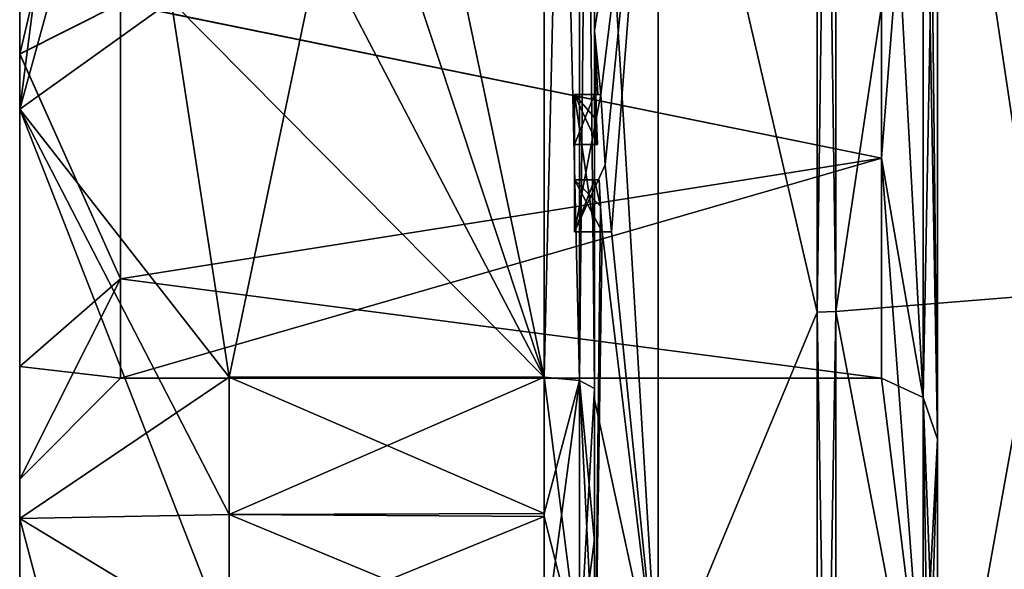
# Model space of a CAD drawing. Extents: x -23 to 470, y -2000 to 0.
# Tile 9 of 172: x -10.1 to -0.34, y -1981.34 to -1975.9. Entities that reach past the tile are written whole.
import ezdxf

# ---------------------------------------------------------------- set-up
doc = ezdxf.new("R2010")
doc.units = 0
doc.header["$LTSCALE"] = 64.024212
for name, color, linetype in [('1253', 7, 'CONTINUOUS'), ('1254', 7, 'CONTINUOUS'), ('1257', 7, 'CONTINUOUS'), ('1260', 7, 'CONTINUOUS'), ('1265', 7, 'CONTINUOUS'), ('1266', 7, 'CONTINUOUS'), ('1267', 7, 'CONTINUOUS'), ('1268', 7, 'CONTINUOUS'), ('1270', 7, 'CONTINUOUS'), ('1273', 7, 'CONTINUOUS'), ('1274', 7, 'CONTINUOUS'), ('1275', 7, 'CONTINUOUS'), ('1277', 7, 'CONTINUOUS'), ('1278', 7, 'CONTINUOUS'), ('1279', 7, 'CONTINUOUS'), ('1280', 7, 'CONTINUOUS'), ('1311', 7, 'CONTINUOUS'), ('1312', 7, 'CONTINUOUS'), ('1338', 7, 'CONTINUOUS'), ('1341', 7, 'CONTINUOUS'), ('1344', 7, 'CONTINUOUS'), ('1345', 7, 'CONTINUOUS'), ('1353', 7, 'CONTINUOUS'), ('1354', 7, 'CONTINUOUS'), ('1355', 7, 'CONTINUOUS'), ('1356', 7, 'CONTINUOUS'), ('1357', 7, 'CONTINUOUS'), ('1358', 7, 'CONTINUOUS'), ('1359', 7, 'CONTINUOUS'), ('1360', 7, 'CONTINUOUS'), ('1361', 7, 'CONTINUOUS'), ('1362', 7, 'CONTINUOUS'), ('1363', 7, 'CONTINUOUS'), ('1434', 7, 'CONTINUOUS'), ('1437', 7, 'CONTINUOUS'), ('1439', 7, 'CONTINUOUS'), ('1442', 7, 'CONTINUOUS')]:
    doc.layers.add(name, color=color, linetype=linetype)

msp = doc.modelspace()

# ---------------------------------------------------------------- linework, layer by layer
at = {"layer": '1253', "linetype": 'CONTINUOUS'}
for points in [[(-10.1, -1972.0007, 24.5501), (-10.1, -1963.1612, 24.1612), (-10.1, -1980.8388, 24.1612), (-10.1, -1972.0007, 24.5501)], [(-10.1, -1963.1612, 41.8388), (-10.1, -1971.9993, 41.4499), (-10.1, -1980.8388, 41.8388), (-10.1, -1963.1612, 41.8388)], [(-10.1, -1963.1612, 24.1612), (-10.1, -1967.2165, 21.4517), (-10.1, -1980.8388, 24.1612), (-10.1, -1963.1612, 24.1612)], [(-10.1, -1967.2165, 44.5483), (-10.1, -1963.1612, 41.8388), (-10.1, -1976.7835, 44.5483), (-10.1, -1967.2165, 44.5483)], [(-10.1, -1976.7835, 44.5483), (-10.1, -1963.1612, 41.8388), (-10.1, -1980.8388, 41.8388), (-10.1, -1976.7835, 44.5483)], [(-10.1, -1967.2165, 21.4517), (-10.1, -1972, 20.5), (-10.1, -1976.7835, 21.4517), (-10.1, -1967.2165, 21.4517)], [(-10.1, -1980.8388, 24.1612), (-10.1, -1967.2165, 21.4517), (-10.1, -1976.7835, 21.4517), (-10.1, -1980.8388, 24.1612)], [(-10.1, -1972, 45.5), (-10.1, -1967.2165, 44.5483), (-10.1, -1976.7835, 44.5483), (-10.1, -1972, 45.5)], [(-10.1, -1971.9993, 41.4499), (-10.1, -1976.236, 40.3114), (-10.1, -1980.8388, 41.8388), (-10.1, -1971.9993, 41.4499)], [(-10.1, -1976.2371, 25.6893), (-10.1, -1972.0007, 24.5501), (-10.1, -1980.8388, 24.1612), (-10.1, -1976.2371, 25.6893)], [(-10.1, -1976.236, 40.3114), (-10.1, -1979.3326, 37.1992), (-10.1, -1983.5483, 37.7835), (-10.1, -1976.236, 40.3114)], [(-10.1, -1980.8388, 41.8388), (-10.1, -1976.236, 40.3114), (-10.1, -1983.5483, 37.7835), (-10.1, -1980.8388, 41.8388)], [(-10.1, -1979.3335, 28.8023), (-10.1, -1976.2371, 25.6893), (-10.1, -1983.5483, 28.2165), (-10.1, -1979.3335, 28.8023)], [(-10.1, -1983.5483, 28.2165), (-10.1, -1976.2371, 25.6893), (-10.1, -1980.8388, 24.1612), (-10.1, -1983.5483, 28.2165)], [(-10.1, -1979.3326, 37.1992), (-10.1, -1980.45, 33), (-10.1, -1983.5483, 37.7835), (-10.1, -1979.3326, 37.1992)], [(-10.1, -1980.45, 33), (-10.1, -1979.3335, 28.8023), (-10.1, -1984.5, 33), (-10.1, -1980.45, 33)], [(-10.1, -1984.5, 33), (-10.1, -1979.3335, 28.8023), (-10.1, -1983.5483, 28.2165), (-10.1, -1984.5, 33)], [(-10.1, -1983.5483, 37.7835), (-10.1, -1980.45, 33), (-10.1, -1984.5, 33), (-10.1, -1983.5483, 37.7835)]]:
    msp.add_3dface(points, dxfattribs=at)
at = {"layer": '1254', "linetype": 'CONTINUOUS'}
for points in [[(-8.0232, -1964.5597, 17.05), (-4.9, -1979.4403, 17.05), (-8.5978, -1968.2917, 17.05), (-8.0232, -1964.5597, 17.05)], [(-4.9, -1964.5597, 17.05), (-4.9, -1979.4403, 17.05), (-8.0232, -1964.5597, 17.05), (-4.9, -1964.5597, 17.05)], [(-8.5978, -1968.2917, 17.05), (-4.9, -1979.4403, 17.05), (-8.7857, -1972, 17.05), (-8.5978, -1968.2917, 17.05)], [(-8.7857, -1972, 17.05), (-4.9, -1979.4403, 17.05), (-8.5976, -1975.7097, 17.05), (-8.7857, -1972, 17.05)], [(-8.5976, -1975.7097, 17.05), (-4.9, -1979.4403, 17.05), (-8.0232, -1979.4403, 17.05), (-8.5976, -1975.7097, 17.05)]]:
    msp.add_3dface(points, dxfattribs=at)
at = {"layer": '1257', "linetype": 'CONTINUOUS'}
for points in [[(-8.0232, -1979.4403, 48.95), (-4.9, -1964.5597, 48.95), (-8.5978, -1975.7083, 48.95), (-8.0232, -1979.4403, 48.95)], [(-4.9, -1979.4403, 48.95), (-4.9, -1964.5597, 48.95), (-8.0232, -1979.4403, 48.95), (-4.9, -1979.4403, 48.95)]]:
    msp.add_3dface(points, dxfattribs=at)
at = {"layer": '1260', "linetype": 'CONTINUOUS'}
for points in [[(-4.4, -1979.5503, 49.45), (-4.4, -1965.7364, 49.5), (-4.4, -1964.4497, 49.45), (-4.4, -1979.5503, 49.45)], [(-4.4, -1964.4497, 16.55), (-4.4, -1973.0506, 16.5), (-4.4, -1979.5503, 16.55), (-4.4, -1964.4497, 16.55)], [(-4.4, -1966.1297, 49.5), (-4.4, -1965.7364, 49.5), (-4.4, -1979.5503, 49.45), (-4.4, -1966.1297, 49.5)], [(-4.4, -1967.5648, 49.5), (-4.4, -1966.1297, 49.5), (-4.4, -1979.5503, 49.45), (-4.4, -1967.5648, 49.5)], [(-4.4, -1967.9582, 49.5), (-4.4, -1967.5648, 49.5), (-4.4, -1979.5503, 49.45), (-4.4, -1967.9582, 49.5)], [(-4.4, -1969.8781, 49.5), (-4.4, -1967.9582, 49.5), (-4.4, -1979.5503, 49.45), (-4.4, -1969.8781, 49.5)], [(-4.4, -1970.2268, 49.5), (-4.4, -1969.8781, 49.5), (-4.4, -1979.5503, 49.45), (-4.4, -1970.2268, 49.5)], [(-4.4, -1971.8639, 49.5), (-4.4, -1970.2268, 49.5), (-4.4, -1979.5503, 49.45), (-4.4, -1971.8639, 49.5)], [(-4.4, -1972.2828, 49.5), (-4.4, -1971.8639, 49.5), (-4.4, -1979.5503, 49.45), (-4.4, -1972.2828, 49.5)], [(-4.4, -1972.1257, 13.5002), (-4.4, -1979.6608, 15.0679), (-4.4, -1972.1257, 16.2172), (-4.4, -1972.1257, 13.5002)], [(-4.4, -1972.1257, 16.2172), (-4.4, -1979.6608, 15.0679), (-4.4, -1973.0506, 16.2172), (-4.4, -1972.1257, 16.2172)], [(-4.4, -1973.5882, 49.5), (-4.4, -1972.2828, 49.5), (-4.4, -1979.5503, 49.45), (-4.4, -1973.5882, 49.5)], [(-4.4, -1973.0506, 16.2172), (-4.4, -1979.6608, 15.0679), (-4.4, -1973.0506, 16.5), (-4.4, -1973.0506, 16.2172)], [(-4.4, -1973.0506, 16.5), (-4.4, -1979.6608, 15.0679), (-4.4, -1979.5503, 16.55), (-4.4, -1973.0506, 16.5)], [(-4.4, -1975.7888, 49.5), (-4.4, -1973.5882, 49.5), (-4.4, -1979.5503, 49.45), (-4.4, -1975.7888, 49.5)], [(-4.4, -1974.8597, 52.2892), (-4.4, -1975.7888, 49.7828), (-4.4, -1976.0042, 52.0844), (-4.4, -1974.8597, 52.2892)], [(-4.4, -1975.7888, 49.7828), (-4.4, -1975.7888, 49.5), (-4.4, -1976.6371, 49.5), (-4.4, -1975.7888, 49.7828)], [(-4.4, -1976.6371, 49.5), (-4.4, -1975.7888, 49.5), (-4.4, -1979.5503, 49.45), (-4.4, -1976.6371, 49.5)], [(-4.4, -1976.0042, 52.0844), (-4.4, -1975.7888, 49.7828), (-4.4, -1976.6371, 49.5), (-4.4, -1976.0042, 52.0844)], [(-4.4, -1977.1347, 51.8118), (-4.4, -1976.0042, 52.0844), (-4.4, -1977.1347, 49.804), (-4.4, -1977.1347, 51.8118)], [(-4.4, -1977.1347, 49.804), (-4.4, -1976.0042, 52.0844), (-4.4, -1976.6371, 49.804), (-4.4, -1977.1347, 49.804)], [(-4.4, -1976.6371, 49.804), (-4.4, -1976.0042, 52.0844), (-4.4, -1976.6371, 49.5), (-4.4, -1976.6371, 49.804)], [(-4.4, -1978, 49.5), (-4.4, -1976.6371, 49.5), (-4.4, -1979.5503, 49.45), (-4.4, -1978, 49.5)], [(-4.4, -1977.4833, 49.804), (-4.4, -1978, 49.804), (-4.4, -1977.4833, 51.7132), (-4.4, -1977.4833, 49.804)], [(-4.4, -1977.4833, 51.7132), (-4.4, -1978, 49.804), (-4.4, -1979.5503, 49.45), (-4.4, -1977.4833, 51.7132)], [(-4.4, -1983.1573, 48.9926), (-4.4, -1977.4833, 51.7132), (-4.4, -1982.471, 47.7638), (-4.4, -1983.1573, 48.9926)], [(-4.4, -1982.471, 47.7638), (-4.4, -1977.4833, 51.7132), (-4.4, -1981.0705, 48.663), (-4.4, -1982.471, 47.7638)], [(-4.4, -1981.0705, 48.663), (-4.4, -1977.4833, 51.7132), (-4.4, -1979.5503, 49.45), (-4.4, -1981.0705, 48.663)], [(-4.4, -1978, 49.804), (-4.4, -1978, 49.5), (-4.4, -1979.5503, 49.45), (-4.4, -1978, 49.804)], [(-4.4, -1979.5503, 16.55), (-4.4, -1979.6608, 15.0679), (-4.4, -1981.0392, 17.3187), (-4.4, -1979.5503, 16.55)], [(-4.4, -1979.6608, 15.0679), (-4.4, -1986.0038, 19.4301), (-4.4, -1981.0392, 17.3187), (-4.4, -1979.6608, 15.0679)], [(-4.4, -1981.0392, 17.3187), (-4.4, -1986.0038, 19.4301), (-4.4, -1982.471, 18.2362), (-4.4, -1981.0392, 17.3187)]]:
    msp.add_3dface(points, dxfattribs=at)
at = {"layer": '1265', "linetype": 'CONTINUOUS'}
for points in [[(-2.1949, -1978.793, 12.0934), (-3.7698, -1972, 11.8406), (-2.1949, -1965.207, 12.0934), (-2.1949, -1978.793, 12.0934)], [(-3.7698, -1982.5797, 14.6754), (-4.4, -1972.1257, 13.5002), (-3.7698, -1972, 11.8406), (-3.7698, -1982.5797, 14.6754)], [(-3.7698, -1982.5797, 14.6754), (-3.7698, -1972, 11.8406), (-2.1949, -1978.793, 12.0934), (-3.7698, -1982.5797, 14.6754)], [(-4.4, -1979.6608, 15.0679), (-4.4, -1972.1257, 13.5002), (-3.7698, -1982.5797, 14.6754), (-4.4, -1979.6608, 15.0679)], [(-2.1949, -1989.7843, 20.079), (-3.7698, -1982.5797, 14.6754), (-2.1949, -1978.793, 12.0934), (-2.1949, -1989.7843, 20.079)], [(-4.4, -1986.0038, 19.4301), (-4.4, -1979.6608, 15.0679), (-3.7698, -1982.5797, 14.6754), (-4.4, -1986.0038, 19.4301)]]:
    msp.add_3dface(points, dxfattribs=at)
at = {"layer": '1266', "linetype": 'CONTINUOUS'}
for points in [[(-2.1949, -1965.207, 53.9066), (-3.7698, -1972, 54.1594), (-2.1949, -1978.793, 53.9066), (-2.1949, -1965.207, 53.9066)], [(-3.7698, -1972, 54.1594), (-4.4, -1976.0042, 52.0844), (-4.3401, -1976.6371, 52.5), (-3.7698, -1972, 54.1594)], [(-4.4, -1976.0042, 52.0844), (-3.7698, -1972, 54.1594), (-4.3913, -1974.8597, 52.5), (-4.4, -1976.0042, 52.0844)], [(-4.2952, -1977.3336, 52.5), (-3.7698, -1972, 54.1594), (-4.3401, -1976.6371, 52.5), (-4.2952, -1977.3336, 52.5)], [(-4.2315, -1978, 52.5), (-3.7698, -1972, 54.1594), (-4.2952, -1977.3336, 52.5), (-4.2315, -1978, 52.5)], [(-3.7698, -1982.5797, 51.3246), (-3.7698, -1972, 54.1594), (-4.2315, -1978, 52.5), (-3.7698, -1982.5797, 51.3246)], [(-3.7698, -1972, 54.1594), (-3.7698, -1982.5797, 51.3246), (-2.1949, -1978.793, 53.9066), (-3.7698, -1972, 54.1594)], [(-4.4, -1974.8597, 52.2892), (-4.4, -1976.0042, 52.0844), (-4.3913, -1974.8597, 52.5), (-4.4, -1974.8597, 52.2892)], [(-4.4, -1976.0042, 52.0844), (-4.4, -1977.1347, 51.8118), (-4.3877, -1976.6371, 52.196), (-4.4, -1976.0042, 52.0844)], [(-4.3401, -1976.6371, 52.5), (-4.4, -1976.0042, 52.0844), (-4.3683, -1976.6371, 52.3488), (-4.3401, -1976.6371, 52.5)], [(-4.3683, -1976.6371, 52.3488), (-4.4, -1976.0042, 52.0844), (-4.3877, -1976.6371, 52.196), (-4.3683, -1976.6371, 52.3488)], [(-4.3877, -1976.6371, 52.196), (-4.4, -1977.1347, 51.8118), (-4.3809, -1976.8877, 52.196), (-4.3877, -1976.6371, 52.196)], [(-4.3809, -1976.8877, 52.196), (-4.4, -1977.1347, 51.8118), (-4.3931, -1977.1347, 52.0046), (-4.3809, -1976.8877, 52.196)], [(-4.3723, -1977.1347, 52.196), (-4.3809, -1976.8877, 52.196), (-4.3931, -1977.1347, 52.0046), (-4.3723, -1977.1347, 52.196)], [(-4.4, -1977.4833, 51.7132), (-4.4, -1983.1573, 48.9926), (-4.3417, -1977.7438, 52.196), (-4.4, -1977.4833, 51.7132)], [(-4.3891, -1977.4833, 51.956), (-4.4, -1977.4833, 51.7132), (-4.3566, -1977.4833, 52.196), (-4.3891, -1977.4833, 51.956)], [(-4.3566, -1977.4833, 52.196), (-4.4, -1977.4833, 51.7132), (-4.3417, -1977.7438, 52.196), (-4.3566, -1977.4833, 52.196)], [(-4.3417, -1977.7438, 52.196), (-4.4, -1983.1573, 48.9926), (-4.324, -1978, 52.196), (-4.3417, -1977.7438, 52.196)], [(-4.4, -1983.1573, 48.9926), (-3.7698, -1982.5797, 51.3246), (-4.324, -1978, 52.196), (-4.4, -1983.1573, 48.9926)], [(-4.324, -1978, 52.196), (-3.7698, -1982.5797, 51.3246), (-4.2315, -1978, 52.5), (-4.324, -1978, 52.196)], [(-4.2821, -1978, 52.3497), (-4.324, -1978, 52.196), (-4.2315, -1978, 52.5), (-4.2821, -1978, 52.3497)], [(-2.1949, -1978.793, 53.9066), (-3.7698, -1982.5797, 51.3246), (-2.1949, -1989.7843, 45.921), (-2.1949, -1978.793, 53.9066)]]:
    msp.add_3dface(points, dxfattribs=at)
at = {"layer": '1267', "linetype": 'CONTINUOUS'}
for points in [[(-2.0094, -1978.789, 53.8945), (0, -1965.3726, 53.3941), (-2.0094, -1965.211, 53.8945), (-2.0094, -1978.789, 53.8945)], [(0, -1978.6274, 53.3941), (0, -1965.3726, 53.3941), (-2.0094, -1978.789, 53.8945), (0, -1978.6274, 53.3941)], [(0, -1989.3483, 45.6046), (0, -1978.6274, 53.3941), (-2.0094, -1989.7739, 45.9135), (0, -1989.3483, 45.6046)], [(-2.0094, -1989.7739, 45.9135), (0, -1978.6274, 53.3941), (-2.0094, -1978.789, 53.8945), (-2.0094, -1989.7739, 45.9135)]]:
    msp.add_3dface(points, dxfattribs=at)
at = {"layer": '1268', "linetype": 'CONTINUOUS'}
for points in [[(0, -1965.3726, 12.6059), (0, -1978.6274, 12.6059), (-2.0094, -1965.211, 12.1055), (0, -1965.3726, 12.6059)], [(-2.0094, -1965.211, 12.1055), (0, -1978.6274, 12.6059), (-2.0094, -1978.789, 12.1055), (-2.0094, -1965.211, 12.1055)], [(0, -1978.6274, 12.6059), (0, -1989.3483, 20.3954), (-2.0094, -1978.789, 12.1055), (0, -1978.6274, 12.6059)], [(-2.0094, -1978.789, 12.1055), (0, -1989.3483, 20.3954), (-2.0094, -1989.7739, 20.0865), (-2.0094, -1978.789, 12.1055)]]:
    msp.add_3dface(points, dxfattribs=at)
at = {"layer": '1270', "linetype": 'CONTINUOUS'}
for points in [[(-1.5562, -1972, 25.55), (-1.5562, -1977.2679, 27.7321), (-1.1443, -1972, 22.1953), (-1.5562, -1972, 25.55)], [(-1.1443, -1972, 22.1953), (-1.5562, -1977.2679, 27.7321), (-1.1443, -1979.64, 25.3599), (-1.1443, -1972, 22.1953)], [(-1.5562, -1977.2679, 38.2679), (-1.5562, -1972, 40.45), (-1.1443, -1979.64, 40.6401), (-1.5562, -1977.2679, 38.2679)], [(-1.5562, -1972, 40.45), (-1.1443, -1972, 43.8047), (-1.1443, -1979.64, 40.6401), (-1.5562, -1972, 40.45)], [(-1.5562, -1977.2679, 27.7321), (-1.5562, -1979.45, 33), (-1.1443, -1979.64, 25.3599), (-1.5562, -1977.2679, 27.7321)], [(-1.5562, -1979.45, 33), (-1.5562, -1977.2679, 38.2679), (-1.1443, -1982.8047, 33), (-1.5562, -1979.45, 33)], [(-1.1443, -1982.8047, 33), (-1.5562, -1977.2679, 38.2679), (-1.1443, -1979.64, 40.6401), (-1.1443, -1982.8047, 33)], [(-1.1443, -1979.64, 25.3599), (-1.5562, -1979.45, 33), (-1.1443, -1982.8047, 33), (-1.1443, -1979.64, 25.3599)]]:
    msp.add_3dface(points, dxfattribs=at)
at = {"layer": '1273', "linetype": 'CONTINUOUS'}
for points in [[(-2.1949, -1978.793, 12.0934), (-2.1949, -1965.207, 12.0934), (-2.0094, -1978.789, 12.1055), (-2.1949, -1978.793, 12.0934)], [(-2.1949, -1965.207, 12.0934), (-2.0094, -1965.211, 12.1055), (-2.0094, -1978.789, 12.1055), (-2.1949, -1965.207, 12.0934)], [(-2.1949, -1978.793, 12.0934), (-2.0094, -1978.789, 12.1055), (-2.0094, -1989.7739, 20.0865), (-2.1949, -1978.793, 12.0934)], [(-2.1949, -1989.7843, 20.079), (-2.1949, -1978.793, 12.0934), (-2.0094, -1989.7739, 20.0865), (-2.1949, -1989.7843, 20.079)]]:
    msp.add_3dface(points, dxfattribs=at)
at = {"layer": '1274', "linetype": 'CONTINUOUS'}
for points in [[(-2.1949, -1965.207, 53.9066), (-2.1949, -1978.793, 53.9066), (-2.0094, -1965.211, 53.8945), (-2.1949, -1965.207, 53.9066)], [(-2.1949, -1978.793, 53.9066), (-2.0094, -1978.789, 53.8945), (-2.0094, -1965.211, 53.8945), (-2.1949, -1978.793, 53.9066)], [(-2.1949, -1978.793, 53.9066), (-2.1949, -1989.7843, 45.921), (-2.0094, -1978.789, 53.8945), (-2.1949, -1978.793, 53.9066)], [(-2.1949, -1989.7843, 45.921), (-2.0094, -1989.7739, 45.9135), (-2.0094, -1978.789, 53.8945), (-2.1949, -1989.7843, 45.921)]]:
    msp.add_3dface(points, dxfattribs=at)
at = {"layer": '1275', "linetype": 'CONTINUOUS'}
for points in [[(-10.1, -1976.7835, 21.4517), (-10.1, -1972, 20.5), (-8.5976, -1975.7097, 17.05), (-10.1, -1976.7835, 21.4517)], [(-10.1, -1972, 45.5), (-10.1, -1976.7835, 44.5483), (-9.4827, -1972, 47.2402), (-10.1, -1972, 45.5)], [(-10.1, -1976.7835, 44.5483), (-8.5978, -1975.7083, 48.95), (-8.7857, -1972, 48.95), (-10.1, -1976.7835, 44.5483)], [(-10.1, -1976.7835, 44.5483), (-8.7857, -1972, 48.95), (-9.4827, -1972, 47.2402), (-10.1, -1976.7835, 44.5483)], [(-10.1, -1976.7835, 44.5483), (-8.0232, -1979.4403, 48.95), (-8.5978, -1975.7083, 48.95), (-10.1, -1976.7835, 44.5483)], [(-10.1, -1976.7835, 21.4517), (-8.5976, -1975.7097, 17.05), (-8.0232, -1979.4403, 17.05), (-10.1, -1976.7835, 21.4517)], [(-10.1, -1976.7835, 44.5483), (-10.1, -1980.8388, 41.8388), (-8.0232, -1979.4403, 48.95), (-10.1, -1976.7835, 44.5483)], [(-10.1, -1980.8388, 24.1612), (-10.1, -1976.7835, 21.4517), (-8.0232, -1982.093, 18.5815), (-10.1, -1980.8388, 24.1612)], [(-10.1, -1976.7835, 21.4517), (-8.0232, -1979.4403, 17.05), (-8.0232, -1980.8, 17.758), (-10.1, -1976.7835, 21.4517)], [(-8.0232, -1982.093, 18.5815), (-10.1, -1976.7835, 21.4517), (-8.0232, -1980.8, 17.758), (-8.0232, -1982.093, 18.5815)], [(-8.0232, -1979.4403, 48.95), (-10.1, -1980.8388, 41.8388), (-8.0232, -1980.8, 48.242), (-8.0232, -1979.4403, 48.95)], [(-10.1, -1980.8388, 41.8388), (-8.0232, -1982.093, 47.4185), (-8.0232, -1980.8, 48.242), (-10.1, -1980.8388, 41.8388)], [(-10.1, -1980.8388, 41.8388), (-10.1, -1983.5483, 37.7835), (-8.7857, -1985.8131, 40.975), (-10.1, -1980.8388, 41.8388)], [(-10.1, -1980.8388, 41.8388), (-8.7857, -1985.8131, 40.975), (-8.0232, -1982.093, 47.4185), (-10.1, -1980.8388, 41.8388)], [(-10.1, -1983.5483, 28.2165), (-10.1, -1980.8388, 24.1612), (-8.7857, -1985.8131, 25.025), (-10.1, -1983.5483, 28.2165)], [(-10.1, -1980.8388, 24.1612), (-8.0232, -1982.093, 18.5815), (-8.7857, -1985.8131, 25.025), (-10.1, -1980.8388, 24.1612)]]:
    msp.add_3dface(points, dxfattribs=at)
at = {"layer": '1277', "linetype": 'CONTINUOUS'}
for points in [[(-1.5562, -1977.2679, 27.7321), (-1.5562, -1972, 25.55), (-9.1, -1975.7352, 26.554), (-1.5562, -1977.2679, 27.7321)], [(-9.1, -1978.4651, 29.2979), (-1.5562, -1977.2679, 27.7321), (-9.1, -1975.7352, 26.554), (-9.1, -1978.4651, 29.2979)], [(-1.5562, -1979.45, 33), (-1.5562, -1977.2679, 27.7321), (-9.1, -1979.45, 33), (-1.5562, -1979.45, 33)], [(-9.1, -1979.45, 33), (-1.5562, -1977.2679, 27.7321), (-9.1, -1978.4651, 29.2979), (-9.1, -1979.45, 33)]]:
    msp.add_3dface(points, dxfattribs=at)
at = {"layer": '1278', "linetype": 'CONTINUOUS'}
for points in [[(-1.5562, -1977.2679, 38.2679), (-9.1, -1975.7337, 39.4468), (-1.5562, -1972, 40.45), (-1.5562, -1977.2679, 38.2679)], [(-9.1, -1978.4641, 36.7038), (-9.1, -1975.7337, 39.4468), (-1.5562, -1977.2679, 38.2679), (-9.1, -1978.4641, 36.7038)], [(-1.5562, -1979.45, 33), (-9.1, -1978.4641, 36.7038), (-1.5562, -1977.2679, 38.2679), (-1.5562, -1979.45, 33)], [(-1.5562, -1979.45, 33), (-9.1, -1979.45, 33), (-9.1, -1978.4641, 36.7038), (-1.5562, -1979.45, 33)]]:
    msp.add_3dface(points, dxfattribs=at)
at = {"layer": '1279', "linetype": 'CONTINUOUS'}
for points in [[(-10.1, -1972.0007, 24.5501), (-10.1, -1976.2371, 25.6893), (-9.1, -1972.0008, 25.55), (-10.1, -1972.0007, 24.5501)], [(-10.1, -1976.2371, 25.6893), (-9.1, -1975.7352, 26.554), (-9.1, -1972.0008, 25.55), (-10.1, -1976.2371, 25.6893)], [(-10.1, -1976.2371, 25.6893), (-9.1, -1978.4651, 29.2979), (-9.1, -1975.7352, 26.554), (-10.1, -1976.2371, 25.6893)], [(-10.1, -1976.2371, 25.6893), (-10.1, -1979.3335, 28.8023), (-9.1, -1978.4651, 29.2979), (-10.1, -1976.2371, 25.6893)], [(-10.1, -1979.3335, 28.8023), (-10.1, -1980.45, 33), (-9.1, -1978.4651, 29.2979), (-10.1, -1979.3335, 28.8023)], [(-10.1, -1980.45, 33), (-9.1, -1979.45, 33), (-9.1, -1978.4651, 29.2979), (-10.1, -1980.45, 33)]]:
    msp.add_3dface(points, dxfattribs=at)
at = {"layer": '1280', "linetype": 'CONTINUOUS'}
for points in [[(-10.1, -1976.236, 40.3114), (-10.1, -1971.9993, 41.4499), (-9.1, -1975.7337, 39.4468), (-10.1, -1976.236, 40.3114)], [(-10.1, -1976.236, 40.3114), (-9.1, -1975.7337, 39.4468), (-9.1, -1978.4641, 36.7038), (-10.1, -1976.236, 40.3114)], [(-10.1, -1979.3326, 37.1992), (-10.1, -1976.236, 40.3114), (-9.1, -1978.4641, 36.7038), (-10.1, -1979.3326, 37.1992)], [(-9.1, -1979.45, 33), (-10.1, -1979.3326, 37.1992), (-9.1, -1978.4641, 36.7038), (-9.1, -1979.45, 33)], [(-10.1, -1980.45, 33), (-10.1, -1979.3326, 37.1992), (-9.1, -1979.45, 33), (-10.1, -1980.45, 33)]]:
    msp.add_3dface(points, dxfattribs=at)
at = {"layer": '1311', "linetype": 'CONTINUOUS'}
for points in [[(-4.6, -1976.6371, 52.5), (-4.6, -1976.6371, 52.196), (-4.6, -1977.1347, 52.196), (-4.6, -1976.6371, 52.5)], [(-4.6, -1978, 52.5), (-4.6, -1976.6371, 52.5), (-4.6, -1978, 52.196), (-4.6, -1978, 52.5)], [(-4.6, -1978, 52.196), (-4.6, -1976.6371, 52.5), (-4.6, -1977.4833, 52.196), (-4.6, -1978, 52.196)], [(-4.6, -1977.4833, 52.196), (-4.6, -1976.6371, 52.5), (-4.6, -1977.1347, 52.196), (-4.6, -1977.4833, 52.196)], [(-4.6, -1976.6371, 49.5), (-4.6, -1978, 49.5), (-4.6, -1976.6371, 49.804), (-4.6, -1976.6371, 49.5)], [(-4.6, -1976.6371, 49.804), (-4.6, -1978, 49.5), (-4.6, -1977.1347, 49.804), (-4.6, -1976.6371, 49.804)], [(-4.6, -1977.4833, 49.804), (-4.6, -1977.4833, 52.196), (-4.6, -1977.1347, 52.196), (-4.6, -1977.4833, 49.804)], [(-4.6, -1978, 49.5), (-4.6, -1977.4833, 49.804), (-4.6, -1977.1347, 49.804), (-4.6, -1978, 49.5)], [(-4.6, -1977.1347, 49.804), (-4.6, -1977.4833, 49.804), (-4.6, -1977.1347, 52.196), (-4.6, -1977.1347, 49.804)], [(-4.6, -1978, 49.804), (-4.6, -1977.4833, 49.804), (-4.6, -1978, 49.5), (-4.6, -1978, 49.804)]]:
    msp.add_3dface(points, dxfattribs=at)
at = {"layer": '1312', "linetype": 'CONTINUOUS'}
for points in [[(-4.3401, -1976.6371, 52.5), (-4.3683, -1976.6371, 52.3488), (-4.6, -1976.6371, 52.5), (-4.3401, -1976.6371, 52.5)], [(-4.3683, -1976.6371, 52.3488), (-4.3877, -1976.6371, 52.196), (-4.6, -1976.6371, 52.5), (-4.3683, -1976.6371, 52.3488)], [(-4.3877, -1976.6371, 52.196), (-4.6, -1976.6371, 52.196), (-4.6, -1976.6371, 52.5), (-4.3877, -1976.6371, 52.196)]]:
    msp.add_3dface(points, dxfattribs=at)
at = {"layer": '1338', "linetype": 'CONTINUOUS'}
for points in [[(-4.4, -1979.5503, 49.45), (-4.4, -1964.4497, 49.45), (-4.549, -1964.5279, 49.094), (-4.4, -1979.5503, 49.45)], [(-4.549, -1964.5279, 49.094), (-4.9, -1964.5597, 48.95), (-4.549, -1979.4721, 49.094), (-4.549, -1964.5279, 49.094)], [(-4.9, -1964.5597, 48.95), (-4.9, -1979.4403, 48.95), (-4.549, -1979.4721, 49.094), (-4.9, -1964.5597, 48.95)], [(-4.4, -1979.5503, 49.45), (-4.549, -1964.5279, 49.094), (-4.549, -1979.4721, 49.094), (-4.4, -1979.5503, 49.45)]]:
    msp.add_3dface(points, dxfattribs=at)
at = {"layer": '1341', "linetype": 'CONTINUOUS'}
for points in [[(-4.4, -1964.4497, 16.55), (-4.4, -1979.5503, 16.55), (-4.549, -1979.4721, 16.906), (-4.4, -1964.4497, 16.55)], [(-4.4, -1964.4497, 16.55), (-4.549, -1979.4721, 16.906), (-4.549, -1964.5279, 16.906), (-4.4, -1964.4497, 16.55)], [(-4.9, -1979.4403, 17.05), (-4.9, -1964.5597, 17.05), (-4.549, -1964.5279, 16.906), (-4.9, -1979.4403, 17.05)], [(-4.549, -1979.4721, 16.906), (-4.9, -1979.4403, 17.05), (-4.549, -1964.5279, 16.906), (-4.549, -1979.4721, 16.906)]]:
    msp.add_3dface(points, dxfattribs=at)
at = {"layer": '1344', "linetype": 'CONTINUOUS'}
for points in [[(-1.1443, -1972, 22.1953), (-1.1443, -1979.64, 25.3599), (-1, -1971.9994, 21.6124), (-1.1443, -1972, 22.1953)], [(-1, -1971.9994, 21.6124), (-1.1443, -1979.64, 25.3599), (-1, -1980.0517, 24.9472), (-1, -1971.9994, 21.6124)], [(-1.1443, -1979.64, 25.3599), (-1.1443, -1982.8047, 33), (-1, -1980.0517, 24.9472), (-1.1443, -1979.64, 25.3599)], [(-1.1443, -1982.8047, 33), (-1.0897, -1983.1005, 33), (-1, -1980.0517, 24.9472), (-1.1443, -1982.8047, 33)], [(-1.0897, -1983.1005, 33), (-1, -1983.3877, 33), (-1, -1980.0517, 24.9472), (-1.0897, -1983.1005, 33)]]:
    msp.add_3dface(points, dxfattribs=at)
at = {"layer": '1345', "linetype": 'CONTINUOUS'}
for points in [[(-1.1443, -1979.64, 40.6401), (-1.1443, -1972, 43.8047), (-1, -1980.0523, 41.0523), (-1.1443, -1979.64, 40.6401)], [(-1, -1980.0523, 41.0523), (-1.1443, -1972, 43.8047), (-1.0897, -1972, 44.1005), (-1, -1980.0523, 41.0523)], [(-1, -1972, 44.3877), (-1, -1980.0523, 41.0523), (-1.0897, -1972, 44.1005), (-1, -1972, 44.3877)], [(-1.1443, -1982.8047, 33), (-1.1443, -1979.64, 40.6401), (-1.0897, -1983.1005, 33), (-1.1443, -1982.8047, 33)], [(-1, -1983.3877, 33), (-1.1443, -1979.64, 40.6401), (-1, -1980.0523, 41.0523), (-1, -1983.3877, 33)], [(-1.1443, -1979.64, 40.6401), (-1, -1983.3877, 33), (-1.0897, -1983.1005, 33), (-1.1443, -1979.64, 40.6401)]]:
    msp.add_3dface(points, dxfattribs=at)
at = {"layer": '1353', "linetype": 'CONTINUOUS'}
for points in [[(-4.3877, -1976.6371, 52.196), (-4.3809, -1976.8877, 52.196), (-4.6, -1976.6371, 52.196), (-4.3877, -1976.6371, 52.196)], [(-4.3809, -1976.8877, 52.196), (-4.3723, -1977.1347, 52.196), (-4.6, -1976.6371, 52.196), (-4.3809, -1976.8877, 52.196)], [(-4.6, -1976.6371, 52.196), (-4.3723, -1977.1347, 52.196), (-4.6, -1977.1347, 52.196), (-4.6, -1976.6371, 52.196)]]:
    msp.add_3dface(points, dxfattribs=at)
at = {"layer": '1354', "linetype": 'CONTINUOUS'}
for points in [[(-4.4, -1977.1347, 51.8118), (-4.4, -1977.1347, 49.804), (-4.6, -1977.1347, 52.196), (-4.4, -1977.1347, 51.8118)], [(-4.3931, -1977.1347, 52.0046), (-4.4, -1977.1347, 51.8118), (-4.6, -1977.1347, 52.196), (-4.3931, -1977.1347, 52.0046)], [(-4.4, -1977.1347, 49.804), (-4.6, -1977.1347, 49.804), (-4.6, -1977.1347, 52.196), (-4.4, -1977.1347, 49.804)], [(-4.3723, -1977.1347, 52.196), (-4.3931, -1977.1347, 52.0046), (-4.6, -1977.1347, 52.196), (-4.3723, -1977.1347, 52.196)]]:
    msp.add_3dface(points, dxfattribs=at)
at = {"layer": '1355', "linetype": 'CONTINUOUS'}
for points in [[(-4.4, -1977.1347, 49.804), (-4.4, -1976.6371, 49.804), (-4.6, -1977.1347, 49.804), (-4.4, -1977.1347, 49.804)], [(-4.4, -1976.6371, 49.804), (-4.6, -1976.6371, 49.804), (-4.6, -1977.1347, 49.804), (-4.4, -1976.6371, 49.804)]]:
    msp.add_3dface(points, dxfattribs=at)
at = {"layer": '1356', "linetype": 'CONTINUOUS'}
for points in [[(-4.4, -1976.6371, 49.804), (-4.4, -1976.6371, 49.5), (-4.6, -1976.6371, 49.804), (-4.4, -1976.6371, 49.804)], [(-4.4, -1976.6371, 49.5), (-4.6, -1976.6371, 49.5), (-4.6, -1976.6371, 49.804), (-4.4, -1976.6371, 49.5)]]:
    msp.add_3dface(points, dxfattribs=at)
at = {"layer": '1357', "linetype": 'CONTINUOUS'}
for points in [[(-4.4, -1976.6371, 49.5), (-4.4, -1978, 49.5), (-4.6, -1976.6371, 49.5), (-4.4, -1976.6371, 49.5)], [(-4.4, -1978, 49.5), (-4.6, -1978, 49.5), (-4.6, -1976.6371, 49.5), (-4.4, -1978, 49.5)]]:
    msp.add_3dface(points, dxfattribs=at)
at = {"layer": '1358', "linetype": 'CONTINUOUS'}
for points in [[(-4.4, -1978, 49.5), (-4.4, -1978, 49.804), (-4.6, -1978, 49.5), (-4.4, -1978, 49.5)], [(-4.4, -1978, 49.804), (-4.6, -1978, 49.804), (-4.6, -1978, 49.5), (-4.4, -1978, 49.804)]]:
    msp.add_3dface(points, dxfattribs=at)
at = {"layer": '1359', "linetype": 'CONTINUOUS'}
for points in [[(-4.4, -1978, 49.804), (-4.4, -1977.4833, 49.804), (-4.6, -1978, 49.804), (-4.4, -1978, 49.804)], [(-4.4, -1977.4833, 49.804), (-4.6, -1977.4833, 49.804), (-4.6, -1978, 49.804), (-4.4, -1977.4833, 49.804)]]:
    msp.add_3dface(points, dxfattribs=at)
at = {"layer": '1360', "linetype": 'CONTINUOUS'}
for points in [[(-4.4, -1977.4833, 49.804), (-4.4, -1977.4833, 51.7132), (-4.6, -1977.4833, 49.804), (-4.4, -1977.4833, 49.804)], [(-4.4, -1977.4833, 51.7132), (-4.3891, -1977.4833, 51.956), (-4.6, -1977.4833, 49.804), (-4.4, -1977.4833, 51.7132)], [(-4.3891, -1977.4833, 51.956), (-4.3566, -1977.4833, 52.196), (-4.6, -1977.4833, 52.196), (-4.3891, -1977.4833, 51.956)], [(-4.3891, -1977.4833, 51.956), (-4.6, -1977.4833, 52.196), (-4.6, -1977.4833, 49.804), (-4.3891, -1977.4833, 51.956)]]:
    msp.add_3dface(points, dxfattribs=at)
at = {"layer": '1361', "linetype": 'CONTINUOUS'}
for points in [[(-4.3566, -1977.4833, 52.196), (-4.3417, -1977.7438, 52.196), (-4.6, -1977.4833, 52.196), (-4.3566, -1977.4833, 52.196)], [(-4.3417, -1977.7438, 52.196), (-4.324, -1978, 52.196), (-4.6, -1977.4833, 52.196), (-4.3417, -1977.7438, 52.196)], [(-4.324, -1978, 52.196), (-4.6, -1978, 52.196), (-4.6, -1977.4833, 52.196), (-4.324, -1978, 52.196)]]:
    msp.add_3dface(points, dxfattribs=at)
at = {"layer": '1362', "linetype": 'CONTINUOUS'}
for points in [[(-4.324, -1978, 52.196), (-4.2821, -1978, 52.3497), (-4.6, -1978, 52.5), (-4.324, -1978, 52.196)], [(-4.324, -1978, 52.196), (-4.6, -1978, 52.5), (-4.6, -1978, 52.196), (-4.324, -1978, 52.196)], [(-4.2821, -1978, 52.3497), (-4.2315, -1978, 52.5), (-4.6, -1978, 52.5), (-4.2821, -1978, 52.3497)]]:
    msp.add_3dface(points, dxfattribs=at)
at = {"layer": '1363', "linetype": 'CONTINUOUS'}
for points in [[(-4.2952, -1977.3336, 52.5), (-4.3401, -1976.6371, 52.5), (-4.6, -1978, 52.5), (-4.2952, -1977.3336, 52.5)], [(-4.3401, -1976.6371, 52.5), (-4.6, -1976.6371, 52.5), (-4.6, -1978, 52.5), (-4.3401, -1976.6371, 52.5)], [(-4.2315, -1978, 52.5), (-4.2952, -1977.3336, 52.5), (-4.6, -1978, 52.5), (-4.2315, -1978, 52.5)]]:
    msp.add_3dface(points, dxfattribs=at)
at = {"layer": '1434', "linetype": 'CONTINUOUS'}
for points in [[(-8.0232, -1979.4403, 17.05), (-4.9, -1979.4403, 17.05), (-4.9, -1980.7905, 17.7525), (-8.0232, -1979.4403, 17.05)], [(-8.0232, -1980.8, 17.758), (-8.0232, -1979.4403, 17.05), (-4.9, -1980.7905, 17.7525), (-8.0232, -1980.8, 17.758)], [(-4.9, -1979.4403, 48.95), (-8.0232, -1979.4403, 48.95), (-8.0232, -1980.8, 48.242), (-4.9, -1979.4403, 48.95)], [(-4.9, -1979.4403, 48.95), (-8.0232, -1980.8, 48.242), (-4.9, -1980.8189, 48.2311), (-4.9, -1979.4403, 48.95)], [(-4.9, -1982.093, 18.5815), (-8.0232, -1980.8, 17.758), (-4.9, -1980.7905, 17.7525), (-4.9, -1982.093, 18.5815)], [(-4.9, -1982.093, 18.5815), (-8.0232, -1982.093, 18.5815), (-8.0232, -1980.8, 17.758), (-4.9, -1982.093, 18.5815)], [(-8.0232, -1980.8, 48.242), (-8.0232, -1982.093, 47.4185), (-4.9, -1980.8189, 48.2311), (-8.0232, -1980.8, 48.242)], [(-8.0232, -1982.093, 47.4185), (-4.9, -1982.093, 47.4185), (-4.9, -1980.8189, 48.2311), (-8.0232, -1982.093, 47.4185)]]:
    msp.add_3dface(points, dxfattribs=at)
at = {"layer": '1437', "linetype": 'CONTINUOUS'}
for points in [[(-4.9, -1980.7905, 17.7525), (-4.9, -1979.4403, 17.05), (-4.549, -1979.4721, 16.906), (-4.9, -1980.7905, 17.7525)], [(-4.9, -1982.093, 18.5815), (-4.9, -1980.7905, 17.7525), (-4.549, -1979.4721, 16.906), (-4.9, -1982.093, 18.5815)], [(-4.549, -1982.2017, 18.482), (-4.9, -1982.093, 18.5815), (-4.549, -1979.4721, 16.906), (-4.549, -1982.2017, 18.482)], [(-4.4, -1979.5503, 16.55), (-4.549, -1982.2017, 18.482), (-4.549, -1979.4721, 16.906), (-4.4, -1979.5503, 16.55)], [(-4.4, -1979.5503, 16.55), (-4.4, -1981.0392, 17.3187), (-4.549, -1982.2017, 18.482), (-4.4, -1979.5503, 16.55)], [(-4.4, -1981.0392, 17.3187), (-4.4, -1982.471, 18.2362), (-4.549, -1982.2017, 18.482), (-4.4, -1981.0392, 17.3187)]]:
    msp.add_3dface(points, dxfattribs=at)
at = {"layer": '1439', "linetype": 'CONTINUOUS'}
for points in [[(-4.9, -1979.4403, 48.95), (-4.9, -1980.8189, 48.2311), (-4.549, -1982.2017, 47.518), (-4.9, -1979.4403, 48.95)], [(-4.549, -1979.4721, 49.094), (-4.9, -1979.4403, 48.95), (-4.549, -1982.2017, 47.518), (-4.549, -1979.4721, 49.094)], [(-4.4, -1982.471, 47.7638), (-4.4, -1981.0705, 48.663), (-4.549, -1979.4721, 49.094), (-4.4, -1982.471, 47.7638)], [(-4.4, -1982.471, 47.7638), (-4.549, -1979.4721, 49.094), (-4.549, -1982.2017, 47.518), (-4.4, -1982.471, 47.7638)], [(-4.4, -1981.0705, 48.663), (-4.4, -1979.5503, 49.45), (-4.549, -1979.4721, 49.094), (-4.4, -1981.0705, 48.663)], [(-4.9, -1980.8189, 48.2311), (-4.9, -1982.093, 47.4185), (-4.549, -1982.2017, 47.518), (-4.9, -1980.8189, 48.2311)]]:
    msp.add_3dface(points, dxfattribs=at)
at = {"layer": '1442', "linetype": 'CONTINUOUS'}
for points in [[(-1, -1983.3877, 33), (-1, -1963.9472, 41.0517), (-1, -1960.6124, 32.9994), (-1, -1983.3877, 33)], [(-1, -1983.3877, 33), (-1, -1960.6124, 32.9994), (-1, -1963.9478, 24.9478), (-1, -1983.3877, 33)], [(-1, -1983.3877, 33), (-1, -1980.0523, 41.0523), (-1, -1963.9472, 41.0517), (-1, -1983.3877, 33)], [(-1, -1980.0523, 41.0523), (-1, -1972, 44.3877), (-1, -1963.9472, 41.0517), (-1, -1980.0523, 41.0523)], [(-1, -1983.3877, 33), (-1, -1963.9478, 24.9478), (-1, -1980.0517, 24.9472), (-1, -1983.3877, 33)], [(-1, -1963.9478, 24.9478), (-1, -1971.9994, 21.6124), (-1, -1980.0517, 24.9472), (-1, -1963.9478, 24.9478)]]:
    msp.add_3dface(points, dxfattribs=at)

doc.saveas('drawing.dxf')
